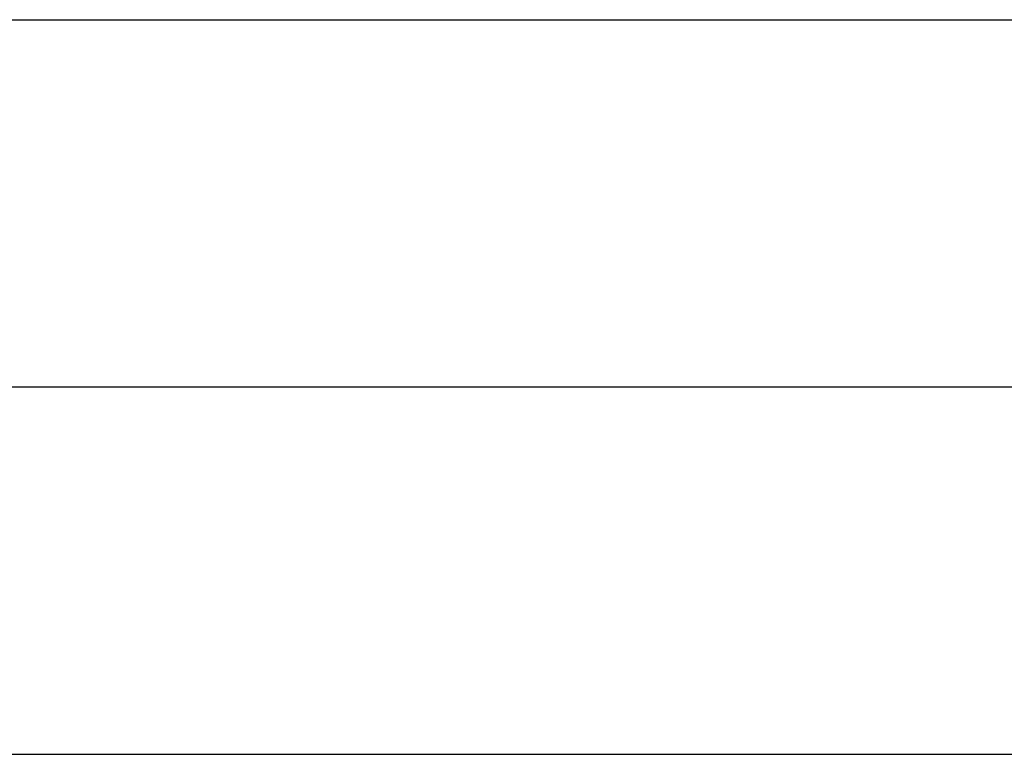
# Model space of a CAD drawing. Extents: x -156717 to 425753, y -51191 to 363295.
# Tile 128 of 256: x 87333 to 87435, y 112406 to 112482. Entities that reach past the tile are written whole.
import ezdxf
from ezdxf.enums import TextEntityAlignment as Align
from ezdxf.lldxf.tags import DXFTag

# ---------------------------------------------------------------- set-up
doc = ezdxf.new("R2010")
doc.units = 0
doc.header["$LTSCALE"] = 50
doc.linetypes.add('STREEPJES', pattern=[0.1, 0.05, -0.05])
doc.layers.get('0').update_dxf_attribs({"linetype": 'CONTINUOUS'})
doc.layers.add('WL561---_RETOUR_D', color=21, linetype='CONTINUOUS')
doc.layers.add('WL561---_RETOUR_HARTLIJN', color=8, linetype='CONTINUOUS')
doc.styles.add('BURO-025', font='ARIAL.TTF', dxfattribs={"height": 125})
tags = doc.linetypes.add('CENTER2', pattern=[28.575, 19.05, -3.175, 3.175, -3.175]).pattern_tags.tags
tags[10:11] = [DXFTag(74, 4), DXFTag(75, 0), DXFTag(340, '0'), DXFTag(46, 1.0), DXFTag(50, 0.0), DXFTag(44, 0.0), DXFTag(45, 0.0)]
tags[8:9] = [DXFTag(74, 4), DXFTag(75, 0), DXFTag(340, '0'), DXFTag(46, 1.0), DXFTag(50, 0.0), DXFTag(44, 0.0), DXFTag(45, 0.0)]
tags[6:7] = [DXFTag(74, 4), DXFTag(75, 0), DXFTag(340, '0'), DXFTag(46, 1.0), DXFTag(50, 0.0), DXFTag(44, 0.0), DXFTag(45, 0.0)]
tags[4:5] = [DXFTag(74, 4), DXFTag(75, 0), DXFTag(340, '0'), DXFTag(46, 1.0), DXFTag(50, 0.0), DXFTag(44, 0.0), DXFTag(45, 0.0)]

# ---------------------------------------------------------------- blocks, each defined once
blk = doc.blocks.new('*U1350')
at = {"color": 0, "ltscale": 10}
for p, q in [((5.14, 38.05, -2850.05), (279.45, 38.05, -2850.05)), ((279.45, 38.05, -2850.05), (279.45, -38.05, -2850.05)), ((0, -38.05, -2850.05), (279.45, -38.05, -2850.05))]:
    blk.add_line(p, q, dxfattribs=at)
at = {"color": 8, "linetype": 'STREEPJES', "ltscale": 10}
blk.add_arc((0, 0, -2850.05), 38.05, 0.2622, 90, dxfattribs=at)
blk.add_arc((0, 0, -2850.05), 38.05, 0.2622, 90, dxfattribs=at)
at = {"color": 0, "ltscale": 10}
blk.add_arc((0, 0, -2850.05), 38.05, 270, 0.2622, dxfattribs=at)
blk.add_arc((0, 0, -2850.05), 38.05, 270, 0.2622, dxfattribs=at)
at = {"layer": 'WL561---_RETOUR_HARTLIJN', "linetype": 'CENTER2'}
blk.add_line((0, 0, -2850.05), (279.45, 0, -2850.05), dxfattribs=at)
at = {"layer": 'WL561---_RETOUR_D', "color": 2, "style": 'BURO-025'}
blk.add_attdef('POSNR', text='', height=125, dxfattribs=at).set_placement((0, 0), align=Align.MIDDLE)

msp = doc.modelspace()

# ---------------------------------------------------------------- block references
at = {"layer": 'WL561---_RETOUR_D'}
msp.add_blockref('*U1350', (87236.88149, 112443.81059, 2850.05), dxfattribs=at)

doc.saveas('drawing.dxf')
